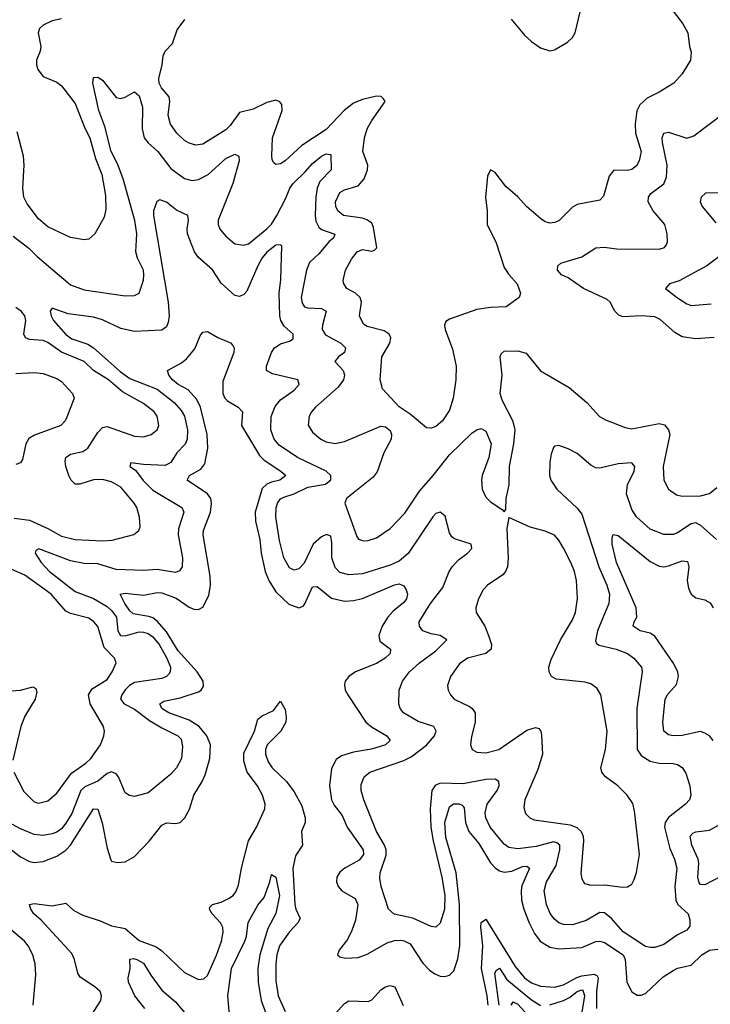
# Model space of a CAD drawing. Header units: inches. Extents: x 1954678 to 2060271, y 904822 to 1016299.
# Tile 141 of 256: x 1961027 to 1964053, y 953413 to 957728. Entities that reach past the tile are written whole.
import ezdxf

# ---------------------------------------------------------------- set-up
doc = ezdxf.new("R2010")
doc.units = ezdxf.units.IN
doc.header["$MEASUREMENT"] = 0
doc.layers.add('B9965', color=7, linetype='Continuous')

msp = doc.modelspace()

# ---------------------------------------------------------------- linework, layer by layer
at = {"layer": 'B9965', "color": 5}
for points, elevation in [([(1963180.7, 957730), (1963239.4, 957659.4), (1963270, 957632), (1963310, 957605.1), (1963350, 957591.8), (1963370, 957596.2), (1963427.7, 957630), (1963450.3, 957649.7), (1963461.6, 957670), (1963513.1, 957886.9)], 580), ([(1963854, 957814), (1963933.6, 957710), (1963954.7, 957670), (1963961.6, 957610), (1963970, 957586), (1963966, 957550), (1963930, 957490.8), (1963893.2, 957450), (1963829.8, 957410.2), (1963776.1, 957383.9), (1963744.6, 957355.4), (1963731.7, 957328.3), (1963723.7, 957270), (1963725.4, 957230), (1963749.8, 957150), (1963741.8, 957110), (1963730, 957087.4), (1963710, 957071.5), (1963690, 957067.3), (1963630, 957068.9), (1963610, 957041.6), (1963586.1, 956953.9), (1963570, 956936.5), (1963470, 956918.6), (1963450, 956906.9), (1963390, 956846.7), (1963370, 956838.5), (1963350, 956836.9), (1963330, 956842.8), (1963310, 956856.5), (1963248.7, 956908.7), (1963210, 956952), (1963157.4, 956997.4), (1963110, 957058), (1963089.8, 957070.2), (1963077.6, 957042.4), (1963068.4, 956950), (1963075.6, 956890), (1963076.2, 956830), (1963115.2, 956750), (1963150, 956641.3), (1963170, 956611.2), (1963207.6, 956570), (1963222, 956530), (1963216, 956510), (1963159, 956470), (1963090, 956467.2), (1963030, 956458.5), (1962910, 956416.1), (1962895.2, 956404.8), (1962888.4, 956390), (1962891.9, 956370), (1962924.4, 956284.4), (1962939.1, 956210), (1962938.8, 956150), (1962927.4, 956070), (1962910, 956017.1), (1962879.7, 955970), (1962850, 955945.7), (1962830, 955937.6), (1962810, 955939.3), (1962738.8, 955998.8), (1962690, 956031.1), (1962616.9, 956110), (1962607.3, 956150), (1962613.4, 956250), (1962649.4, 956310), (1962653.6, 956333.6), (1962646.9, 956350), (1962624.8, 956364.8), (1962550, 956383.8), (1962533.2, 956393.2), (1962516, 956430), (1962524.4, 956490), (1962518.7, 956510), (1962498.2, 956530), (1962460.8, 956550), (1962447.1, 956570), (1962444.6, 956584.6), (1962454.2, 956630), (1962481.1, 956678.9), (1962505.5, 956710), (1962530, 956721), (1962570, 956714.2), (1962582.6, 956717.4), (1962591.7, 956728.3), (1962577.5, 956817.5), (1962570, 956835.9), (1962552, 956850), (1962530, 956857.8), (1962446.3, 956870), (1962421.1, 956890), (1962412.5, 956910), (1962411.6, 956930), (1962430.2, 956970), (1962450, 956982), (1962510, 957000.1), (1962536.9, 957030), (1962551.4, 957070), (1962553.2, 957090), (1962530.2, 957150), (1962537.5, 957210), (1962550, 957249.7), (1962570, 957286.2), (1962628.5, 957370), (1962621.7, 957381.7), (1962611, 957391), (1962590, 957392.1), (1962530, 957378.2), (1962490, 957362.3), (1962449.5, 957330.5), (1962370, 957246.8), (1962263.5, 957176.5), (1962190, 957109.1), (1962170, 957097), (1962150, 957093.4), (1962141.1, 957101.1), (1962134, 957114), (1962131.8, 957131.8), (1962135.4, 957210), (1962176.9, 957330), (1962175.6, 957355.6), (1962167.6, 957367.6), (1962150, 957375.2), (1962110, 957365.4), (1962050, 957335.8), (1961990, 957320.6), (1961950, 957264.7), (1961930, 957244.6), (1961830, 957182.7), (1961798.7, 957178.7), (1961770, 957186.4), (1961750, 957198.6), (1961716.1, 957230), (1961687.6, 957270), (1961677.3, 957310), (1961685.8, 957370), (1961682.6, 957390), (1961648.4, 957430), (1961638.7, 957450), (1961636.8, 957470), (1961651.6, 957530), (1961655.2, 957570), (1961664.1, 957590), (1961696.1, 957623.9), (1961716.8, 957683.2), (1961751.1, 957728.9)], 580), ([(1961210, 957732.4), (1961170, 957722.6), (1961130, 957704.4), (1961113.7, 957690), (1961107.9, 957670), (1961119.9, 957610), (1961116.7, 957590), (1961100.5, 957550), (1961100.2, 957530), (1961106.8, 957510), (1961130, 957478.8), (1961190, 957453.8), (1961210, 957437.4), (1961270, 957361.4), (1961312.9, 957252.9), (1961334.7, 957210), (1961359.6, 957119.6), (1961387.3, 957050), (1961402.9, 956957.1), (1961404.2, 956895.8), (1961396.9, 956863.1), (1961356.3, 956790), (1961330, 956766.7), (1961310, 956762.6), (1961250, 956774), (1961150, 956819.5), (1961110, 956855.8), (1961060.6, 956920.6), (1961045.8, 956950), (1961041, 956990), (1961047.4, 957090), (1961044.4, 957130), (1961016.7, 957236.7)], 580), ([(1960999.1, 956779.1), (1961066.9, 956726.9), (1961103.2, 956690), (1961250, 956565.4), (1961310, 956544.8), (1961490, 956518.6), (1961530, 956518.9), (1961551.1, 956530), (1961570, 956586.8), (1961571.8, 956610), (1961569.8, 956630), (1961543.1, 956683.1), (1961536.4, 956710), (1961540.2, 956790), (1961532, 956848), (1961480.3, 957030), (1961455.8, 957095.8), (1961428.3, 957150), (1961400.6, 957260.6), (1961374.5, 957330), (1961347.2, 957450), (1961350, 957474), (1961370, 957475.8), (1961390, 957462.4), (1961450, 957386.9), (1961470, 957382.4), (1961490, 957387.9), (1961530, 957411.8), (1961550, 957394), (1961564.7, 957344.7), (1961563.3, 957250), (1961573.1, 957210), (1961590, 957187.6), (1961631.8, 957150), (1961690, 957075.8), (1961750, 957032.5), (1961783.4, 957023.4), (1961810, 957027), (1961853.4, 957050), (1961930, 957119.8), (1961970, 957138), (1961988, 957130), (1961989, 957109), (1961961.8, 957010), (1961896.9, 956850), (1961896.9, 956830), (1961904.4, 956810), (1961930, 956779), (1961970, 956746.3), (1962010, 956740.2), (1962030, 956746.4), (1962110, 956811.5), (1962130, 956832.5), (1962154.6, 956870), (1962193.9, 956946.1), (1962210.5, 956990), (1962224.9, 957010), (1962278.7, 957061.3), (1962310, 957098.4), (1962350, 957129.4), (1962370, 957139.8), (1962390, 957137.1), (1962392.4, 957070), (1962341.7, 957018.3), (1962331.3, 956990), (1962324.3, 956950), (1962321.9, 956870), (1962324.4, 956844.4), (1962338.1, 956818.1), (1962350, 956808.1), (1962408, 956788), (1962402.4, 956770), (1962383.6, 956756.4), (1962337.8, 956702.2), (1962296.4, 956663.6), (1962284.2, 956630), (1962261.2, 956510), (1962265.5, 956485.5), (1962275.8, 956470), (1962290, 956464.6), (1962350, 956462.1), (1962370.1, 956450.1), (1962353.9, 956390), (1962352.9, 956370), (1962367.3, 956347.3), (1962435, 956310), (1962454.7, 956290), (1962450.2, 956270), (1962424.2, 956250), (1962408.4, 956230), (1962444.5, 956190), (1962450.2, 956170), (1962445.4, 956150), (1962422.3, 956117.7), (1962322.8, 956030), (1962306.2, 956010), (1962295.2, 955990), (1962291.3, 955951.3), (1962310, 955920.9), (1962346.3, 955890), (1962370, 955878.5), (1962410, 955870.9), (1962450, 955879.2), (1962610, 955946.7), (1962630, 955943.3), (1962650, 955927.4), (1962656, 955910), (1962654.4, 955890), (1962622.3, 955830), (1962593.8, 955746.2), (1962576.1, 955723.9), (1962459.1, 955630), (1962452.2, 955610), (1962503.9, 955463.9), (1962512.1, 955452.1), (1962530, 955445.2), (1962550, 955444.3), (1962590, 955456.9), (1962650, 955498.3), (1962714.7, 955565.3), (1962778.7, 955661.3), (1962839.5, 955730), (1962910, 955820.5), (1963010, 955917.2), (1963030, 955931.3), (1963050, 955936.5), (1963070, 955924.4), (1963093.8, 955870), (1963083.6, 955810), (1963054, 955730), (1963050.3, 955710), (1963053.4, 955670), (1963070, 955636.3), (1963090, 955615.5), (1963142, 955582), (1963150, 955572), (1963158, 955582), (1963159.6, 955630), (1963171.8, 955690), (1963174, 955770), (1963193.1, 955870), (1963198.6, 955930), (1963190, 955967.3), (1963141, 956061), (1963133.3, 956090), (1963141.6, 956170), (1963132.8, 956250), (1963136.3, 956263.7), (1963150, 956274.9), (1963210, 956276.9), (1963246.1, 956266.1), (1963309.4, 956189.4), (1963435.5, 956115.5), (1963512.4, 956050), (1963568.4, 955988.4), (1963594.3, 955974.3), (1963680.9, 955940.9), (1963710, 955934.8), (1963830, 955957.8), (1963852.9, 955952.9), (1963870.9, 955930.9), (1963875.4, 955910), (1963847.1, 955770), (1963850.2, 955710.2), (1963870.2, 955670.2), (1963905.9, 955645.9), (1963930, 955640.7), (1964010, 955641.2), (1964050, 955651.8), (1964082.7, 955677.3)], 560), ([(1964070, 956335.5), (1963990, 956329), (1963930, 956338.5), (1963897.9, 956357.9), (1963834.4, 956414.4), (1963810, 956425.5), (1963750, 956430.6), (1963670, 956426), (1963652.7, 956432.7), (1963635.5, 956450), (1963614, 956490), (1963601.6, 956501.6), (1963497.2, 956550), (1963430, 956596.2), (1963402, 956610), (1963384, 956630), (1963384.7, 956650), (1963399, 956661), (1963490, 956689.2), (1963552.5, 956727.5), (1963588.8, 956731.2), (1963643.4, 956723.4), (1963830, 956722.7), (1963852.7, 956730), (1963860.5, 956739.5), (1963866, 956754), (1963865.1, 956790), (1963854, 956830), (1963802.5, 956890), (1963780.7, 956930), (1963782.2, 956950), (1963793, 956967), (1963850, 957009.2), (1963862.1, 957037.9), (1963864.9, 957090), (1963843.3, 957190), (1963842.9, 957210), (1963850, 957230.2), (1963870, 957235.1), (1963950, 957208.6), (1963981.7, 957218.3), (1964118, 957322)], 560), ([(1964080.2, 955450), (1964012.2, 955512.2), (1963990, 955522.6), (1963970, 955519.2), (1963910, 955479), (1963890, 955471.7), (1963850, 955472.5), (1963790, 955495.4), (1963730.2, 955550), (1963710, 955581.7), (1963686, 955650), (1963690.7, 955690), (1963719.8, 955750), (1963722.8, 955770), (1963710, 955786.3), (1963650, 955781.2), (1963570, 955762), (1963550, 955764.2), (1963530, 955775.2), (1963470, 955826.4), (1963430, 955847.6), (1963390, 955862.4), (1963370, 955859.1), (1963366.1, 955853.9), (1963355.8, 955824.2), (1963350.8, 955789.2), (1963348.7, 955730), (1963354.2, 955710), (1963381.5, 955670), (1963470, 955587.2), (1963490, 955561.7), (1963565.5, 955330), (1963599.6, 955250), (1963611.1, 955210), (1963608.4, 955170), (1963559.3, 955050), (1963550, 955006), (1963554.7, 954994.7), (1963566.5, 954986.5), (1963640.7, 954970), (1963691.2, 954950), (1963718.3, 954930), (1963752.2, 954890), (1963755.6, 954870), (1963731.3, 954710), (1963733, 954530), (1963750, 954503.1), (1963790, 954479), (1963830, 954470.7), (1963890, 954468.4), (1963910, 954463.5), (1963930, 954451.2), (1963946.2, 954426.2), (1963963.1, 954370), (1963968.3, 954330), (1963962.4, 954310), (1963944.2, 954290), (1963870, 954231.9), (1963856.1, 954210), (1963852.2, 954190), (1963876.1, 954096.1), (1963896.7, 954050), (1963906.8, 954010), (1963898.2, 953930), (1963902.4, 953870), (1963910.5, 953850.5), (1963956.3, 953810), (1963964.1, 953784.1), (1963963.9, 953756.1), (1963950, 953738.3), (1963910, 953717.8), (1963850, 953675.6), (1963810, 953662.6), (1963790, 953661.6), (1963770, 953667.3), (1963671.3, 953731.3), (1963620.9, 953790), (1963590, 953813.9), (1963570, 953815.6), (1963510, 953780.4), (1963450, 953761.8), (1963410, 953762.8), (1963390, 953770.2), (1963370, 953786), (1963351.4, 953811.4), (1963335.6, 953850), (1963326.1, 953910), (1963336.2, 953950), (1963378.1, 954021.9), (1963394.3, 954090), (1963393.4, 954110), (1963380.9, 954120.9), (1963365.7, 954125.7), (1963290, 954105), (1963210, 954094.6), (1963170, 954101), (1963150, 954115), (1963089.5, 954190), (1963069.6, 954230), (1963067.2, 954252.8), (1963075.6, 954290), (1963118.8, 954350), (1963127.6, 954370), (1963126.3, 954390), (1963110, 954399.8), (1963070, 954398), (1962970, 954379.9), (1962870, 954382.3), (1962848.1, 954371.9), (1962833.9, 954350), (1962825.5, 954270), (1962828.9, 954190), (1962838.8, 954130), (1962877.7, 953970), (1962889.9, 953890), (1962888.5, 953830), (1962870, 953768.4), (1962850, 953751.8), (1962830, 953753.8), (1962750, 953790.1), (1962668.3, 953808.3), (1962643.6, 953830), (1962611.1, 953930), (1962605.7, 953965.7), (1962607.2, 953990), (1962632.6, 954067.4), (1962633, 954090), (1962626.1, 954110), (1962590.8, 954170), (1962535.5, 954310), (1962523.5, 954350), (1962523.4, 954376.6), (1962537.3, 954410), (1962561.1, 954430), (1962710, 954482), (1962742.5, 954497.5), (1962810, 954548.6), (1962844.4, 954590), (1962852.3, 954610), (1962841.7, 954630), (1962773, 954653), (1962708.7, 954690), (1962694.6, 954710), (1962688, 954730), (1962690.3, 954790), (1962704.6, 954830), (1962734.7, 954870), (1962778.9, 954910), (1962850, 954961.6), (1962898.5, 955010), (1962870.4, 955030), (1962830, 955036.4), (1962794.3, 955050), (1962778.6, 955070), (1962778.2, 955090), (1962827, 955170), (1962880.7, 955239.3), (1962909.5, 955310), (1962922.4, 955330), (1962950, 955361.1), (1962990.2, 955390), (1963007.8, 955410), (1963005.3, 955430), (1962933.2, 955453.2), (1962921.5, 955461.5), (1962910, 955479.3), (1962891.9, 955551.9), (1962870, 955570.3), (1962850, 955564.6), (1962838, 955550), (1962730, 955388.5), (1962690, 955354.8), (1962650, 955337), (1962530, 955299.2), (1962470, 955295.9), (1962430, 955306.2), (1962410, 955326.9), (1962394.4, 955370), (1962395, 955435), (1962390, 955464.9), (1962371.6, 955471.6), (1962350, 955462.3), (1962313.2, 955430), (1962273.6, 955346.4), (1962250, 955320.9), (1962230, 955315.6), (1962210, 955325.5), (1962184.6, 955370), (1962165.3, 955445.3), (1962150.1, 955550), (1962151.1, 955588.9), (1962156.6, 955610), (1962170, 955628.8), (1962184.2, 955635.8), (1962230, 955650.3), (1962290, 955679), (1962367.4, 955692.6), (1962391.2, 955711.2), (1962390.3, 955730), (1962370.3, 955750), (1962245.2, 955810), (1962164.2, 955864.2), (1962142.5, 955890), (1962128.1, 955930), (1962128.7, 955988.7), (1962146.4, 956033.6), (1962170, 956061.7), (1962230, 956104.3), (1962251.8, 956130), (1962246.7, 956150), (1962135.5, 956175.5), (1962109.2, 956190), (1962108.7, 956210), (1962131, 956270), (1962143.9, 956290), (1962170, 956307.5), (1962210, 956319.8), (1962226, 956330), (1962225.8, 956350), (1962185.6, 956385.6), (1962172.1, 956410), (1962167.2, 956430), (1962164.2, 956530), (1962170.9, 956590), (1962176, 956736), (1962170, 956742), (1962150, 956739.4), (1962110, 956708.7), (1962090, 956684.6), (1962070.4, 956650), (1962022.1, 956537.9), (1962010, 956524.1), (1961990, 956514.7), (1961970, 956519.2), (1961910, 956572.8), (1961871.5, 956631.5), (1961810, 956685.9), (1961793.4, 956710), (1961762.6, 956790), (1961760.9, 956810), (1961767, 956850), (1961764, 956870), (1961713.7, 956893.7), (1961670, 956928.7), (1961642, 956938), (1961628.4, 956931.6), (1961613, 956890), (1961613.1, 956870), (1961677.4, 956490), (1961682.1, 956430), (1961678.4, 956401.6), (1961670, 956382.3), (1961650, 956367.7), (1961530, 956361.6), (1961470, 956375), (1961390, 956412.9), (1961350, 956424.7), (1961238.9, 956439), (1961170, 956463.8), (1961160.5, 956450), (1961164.5, 956430), (1961175.3, 956410), (1961230, 956348.2), (1961256.1, 956330), (1961325.5, 956305.5), (1961350.6, 956290.6), (1961466.8, 956186.8), (1961510, 956155.6), (1961630, 956108.3), (1961703.4, 956050), (1961734.8, 956014.8), (1961749, 955990), (1961763.2, 955930), (1961761.1, 955890), (1961752.7, 955867.3), (1961715.2, 955830), (1961690, 955787.1), (1961664.9, 955775.1), (1961570, 955778.4), (1961514.6, 955785.4), (1961509.6, 955770.4), (1961534.3, 955754.3), (1961568, 955708), (1961610, 955666.4), (1961738, 955590), (1961746, 955570), (1961723.8, 955496.2), (1961720.9, 955470), (1961740.6, 955370), (1961739.2, 955330), (1961727, 955313), (1961710, 955305.4), (1961630, 955318.3), (1961570, 955314.3), (1961450, 955318.8), (1961370, 955343.7), (1961310, 955345.5), (1961250, 955356.2), (1961111.3, 955408.7), (1961097.6, 955402.4), (1961094.5, 955390), (1961121.3, 955350), (1961158.5, 955310), (1961270, 955222.9), (1961350, 955192.3), (1961410, 955156.6), (1961430, 955139.7), (1961450.9, 955110), (1961456.6, 955050), (1961469.1, 955029.1), (1961490, 955028), (1961550, 955045), (1961570, 955044.7), (1961590, 955037.7), (1961610, 955023.8), (1961638.4, 954990), (1961671.3, 954930), (1961687.6, 954890), (1961686.2, 954870), (1961680, 954860), (1961670.4, 954849.6), (1961650, 954840.5), (1961530, 954822.8), (1961509, 954811), (1961490, 954791.5), (1961475.4, 954770), (1961468.3, 954750), (1961485.6, 954730), (1961530, 954707.1), (1961596.5, 954656.5), (1961650, 954624.3), (1961720.4, 954590), (1961734.9, 954574.9), (1961741.2, 954541.2), (1961735.7, 954490), (1961715, 954450), (1961690, 954422.2), (1961590, 954339.7), (1961530, 954324.4), (1961508.2, 954328.2), (1961490, 954339.5), (1961460.1, 954410), (1961450, 954423.5), (1961430, 954432.5), (1961410, 954425.4), (1961370, 954391.2), (1961313.2, 954366.8), (1961294.4, 954350), (1961255.9, 954250), (1961230, 954207.1), (1961210, 954182.4), (1961190, 954167), (1961170, 954160.1), (1961130, 954153.3), (1961090, 954157.2), (1961030, 954182.1), (1960980.2, 954210)], 540), ([(1964110, 956969.5), (1964032.5, 956967.5), (1964013.6, 956950), (1964009.7, 956930), (1964017.6, 956910), (1964077.4, 956837.4)], 540), ([(1964090.9, 956689.1), (1964037.8, 956650), (1963916.7, 956583.3), (1963874.5, 956570), (1963857.6, 956550), (1963910, 956509.2), (1963950, 956483.2), (1963970, 956475.4), (1964056.6, 956483.4)], 540), ([(1961003.2, 955543.2), (1961070, 955535.1), (1961150, 955498.7), (1961210, 955464.6), (1961270, 955450.1), (1961390, 955444.1), (1961433.1, 955446.9), (1961528, 955472), (1961549.7, 955490), (1961554.7, 955505.3), (1961552, 955548), (1961540.2, 955590), (1961528.9, 955610), (1961470, 955679.8), (1961430, 955702.5), (1961390, 955712.5), (1961350, 955711.6), (1961290, 955692.4), (1961270, 955692.2), (1961252.8, 955710), (1961242.9, 955730), (1961229.3, 955770), (1961226.4, 955793.6), (1961229.8, 955810), (1961250, 955824.6), (1961303.6, 955836.4), (1961325.6, 955850), (1961370, 955918.5), (1961390, 955941.6), (1961410, 955946), (1961530, 955903.1), (1961570, 955900.6), (1961602.9, 955910), (1961629.6, 955930), (1961636.4, 955950), (1961628.9, 955990), (1961616.2, 956010), (1961570, 956046.1), (1961477.8, 956097.7), (1961416.3, 956150), (1961350.8, 956190.8), (1961309, 956230), (1961210.5, 956270.5), (1961150, 956313.6), (1961130, 956321.6), (1961070, 956326.4), (1961053.2, 956333.2), (1961044.9, 956350), (1961054.1, 956410), (1961049.4, 956430), (1961033.8, 956450), (1961010, 956466.4)], 560), ([(1960910, 954153), (1961030, 954060.1), (1961070, 954039.2), (1961090, 954035.4), (1961130, 954039.8), (1961190, 954062), (1961230, 954088.5), (1961249.1, 954110.9), (1961350, 954270.3), (1961370, 954268.2), (1961388.6, 954208.6), (1961410, 954097.3), (1961427, 954047), (1961430, 954040.7), (1961454.9, 954034.9), (1961490, 954038), (1961530, 954060.9), (1961596, 954130), (1961650, 954198.9), (1961670, 954208.9), (1961710, 954205.5), (1961729.8, 954210.2), (1961750.8, 954230), (1961771.1, 954268.9), (1961789.8, 954330), (1961827.3, 954390), (1961840.5, 954419.5), (1961860.2, 954490), (1961863, 954550), (1961847.7, 954590), (1961813.9, 954630), (1961770, 954658), (1961680.7, 954690), (1961649.9, 954710), (1961641.4, 954730), (1961658.5, 954741.5), (1961730, 954756.1), (1961810, 954783.1), (1961821.8, 954790), (1961832.6, 954807.4), (1961831.6, 954830), (1961805.5, 954870), (1961722.1, 954962.1), (1961670, 955045.5), (1961631, 955091), (1961610, 955106.6), (1961592.6, 955112.6), (1961524.5, 955124.5), (1961510, 955137), (1961487.8, 955170), (1961468, 955210), (1961490, 955214.6), (1961570, 955206.9), (1961630, 955217.5), (1961650, 955216.9), (1961713.1, 955193.1), (1961770, 955153.6), (1961790, 955144.6), (1961810, 955144), (1961830, 955153.4), (1961855.7, 955204.3), (1961863.2, 955250), (1961862.3, 955290), (1961830.9, 955470), (1961832.9, 955490), (1961862.6, 955570), (1961867.2, 955607.2), (1961865, 955630), (1961850.6, 955650.6), (1961761.1, 955710), (1961771.1, 955730), (1961821.3, 955758.7), (1961837.9, 955782.1), (1961851.4, 955850), (1961848.2, 955910), (1961818.9, 956030), (1961803.2, 956063.2), (1961766, 956106), (1961722, 956130), (1961696.4, 956150), (1961680.5, 956170), (1961675.1, 956190), (1961735.9, 956224.1), (1961758.3, 956241.7), (1961794.3, 956285.7), (1961817.7, 956342.3), (1961830, 956359.3), (1961850, 956361.6), (1961895.1, 956335.1), (1961951.3, 956311.3), (1961960.7, 956300.7), (1961966.4, 956290), (1961965.7, 956270), (1961917.7, 956142.3), (1961917.4, 956090), (1961926.7, 956070), (1961938.2, 956058.2), (1961984.1, 956030), (1962003.2, 956010), (1961999.7, 955950), (1962078.5, 955818.5), (1962098.3, 955798.3), (1962171.3, 955750), (1962192.8, 955730), (1962166.7, 955710), (1962130, 955701.9), (1962110, 955691.9), (1962090, 955672.9), (1962058.8, 955570), (1962060.1, 955530), (1962079.7, 955450), (1962085.4, 955390), (1962103.1, 955310), (1962118.8, 955270), (1962150, 955220.9), (1962206.5, 955166.5), (1962250, 955150.9), (1962270, 955158.2), (1962274.9, 955165.1), (1962310, 955242.8), (1962330, 955243.8), (1962393.6, 955193.6), (1962450, 955180.4), (1962490, 955182.9), (1962530, 955192.2), (1962670, 955251), (1962690, 955255.4), (1962710, 955247.5), (1962721.4, 955230), (1962726.9, 955210), (1962722.9, 955190), (1962710, 955173.7), (1962663.3, 955136.7), (1962640.6, 955110), (1962615, 955070), (1962600.4, 955030), (1962605.3, 955005.3), (1962651.4, 954970), (1962651.1, 954950), (1962629.3, 954930), (1962590, 954906.3), (1962498, 954870), (1962468.8, 954850), (1962453.4, 954830), (1962450, 954815.3), (1962453.4, 954790), (1962464.6, 954770), (1962544.3, 954650), (1962569.2, 954629.2), (1962635.8, 954590), (1962650.3, 954570), (1962630, 954549.9), (1962569, 954531), (1962490, 954518.4), (1962437.6, 954502.4), (1962414.1, 954485.9), (1962394, 954446), (1962384.3, 954370), (1962394.1, 954310), (1962405.5, 954285.5), (1962440.8, 954240.8), (1962462.7, 954190), (1962532, 954090), (1962534.3, 954070), (1962515.2, 954044.8), (1962451.5, 954010), (1962430, 953992.9), (1962416.9, 953970), (1962415.8, 953950), (1962423.2, 953930), (1962439, 953910), (1962497, 953877), (1962508.6, 953850), (1962498.5, 953781.5), (1962482.8, 953737.2), (1962463.2, 953696.8), (1962426.4, 953650), (1962420.5, 953630), (1962430, 953621.6), (1962455.1, 953615.1), (1962510, 953618.8), (1962550, 953632.7), (1962638, 953682), (1962670, 953693.3), (1962694.5, 953694.5), (1962711.8, 953691.8), (1962737.9, 953677.9), (1962793.6, 953593.6), (1962822.7, 953562.7), (1962846.4, 953546.4), (1962870, 953536.8), (1962890, 953535.2), (1962910, 953541.2), (1962930, 953560.2), (1962947.5, 953612.5), (1962955.6, 953670), (1962954.5, 953850), (1962939.5, 953990), (1962895.2, 954144.8), (1962890.3, 954209.7), (1962910, 954278.6), (1962928.7, 954291.3), (1962952.4, 954292.4), (1962966.6, 954286.6), (1962974.2, 954274.2), (1962980.1, 954210), (1962995.7, 954170), (1963038.7, 954118.7), (1963090, 954032.8), (1963110, 954011.2), (1963130, 953998.2), (1963150, 953992.8), (1963183.3, 953996.7), (1963230, 954016.8), (1963250, 954019.3), (1963261.2, 954010), (1963227.7, 953932.3), (1963224.2, 953910), (1963226.8, 953870), (1963236.4, 953830), (1963259.8, 953770), (1963283.6, 953723.6), (1963308.1, 953690), (1963350, 953664.2), (1963390, 953655.7), (1963490, 953662.4), (1963551.9, 953688.1), (1963570, 953690.6), (1963590, 953684), (1963671.8, 953630), (1963680.6, 953610), (1963687.3, 953510), (1963710, 953468.1), (1963733.1, 953453.1), (1963750, 953453.7), (1963770, 953461.4), (1963846.7, 953533.3), (1963890, 953561.9), (1963910, 953571.3), (1963970, 953584.9), (1964015.7, 953630), (1964050, 953650.6), (1964170, 953665.7)], 520), ([(1961010, 956178), (1961090, 956182), (1961130, 956177.6), (1961190, 956155.1), (1961210, 956143.1), (1961258, 956090), (1961266.3, 956070), (1961234.4, 955985.6), (1961226.6, 955970), (1961207.3, 955950), (1961092.4, 955907.6), (1961067.5, 955892.5), (1961054, 955870), (1961038.9, 955801.1), (1961030, 955786), (1961010, 955779.1)], 580), ([(1964066.2, 954570), (1964050, 954589.1), (1964030, 954602.2), (1964010, 954608.2), (1963930, 954591.9), (1963890.4, 954590.4), (1963870, 954594.2), (1963850.4, 954610.4), (1963844.8, 954650), (1963856, 954750), (1963866.9, 954773.1), (1963905.6, 954814.4), (1963914.8, 954850), (1963910.9, 954870), (1963891.2, 954910), (1963810, 955026), (1963790, 955039.4), (1963745.6, 955050), (1963715.4, 955070), (1963719.3, 955090), (1963731, 955110), (1963729, 955150), (1963642.8, 955350), (1963622.9, 955430), (1963623.2, 955456.8), (1963628.1, 955471.9), (1963650, 955468.3), (1963790, 955353.7), (1963830, 955333.5), (1963850, 955330.8), (1963870, 955334.4), (1963930, 955356.3), (1963953.6, 955353.6), (1963959.3, 955330), (1963951.7, 955270), (1963957.4, 955237.4), (1963970.1, 955210.1), (1963990, 955195.2), (1964030, 955186), (1964053.3, 955173.3), (1964065.6, 955150)], 520), ([(1961001.3, 954430), (1961045.2, 954345.2), (1961090, 954300.8), (1961110, 954294.2), (1961150, 954304.5), (1961190, 954338.8), (1961254.4, 954425.6), (1961317.1, 954470), (1961338.2, 954490), (1961382, 954550), (1961396.3, 954590), (1961398.4, 954610), (1961394.5, 954630), (1961335.5, 954730), (1961328.4, 954770), (1961344.4, 954795.6), (1961410, 954836.2), (1961432.8, 954870), (1961449.8, 954910), (1961443.1, 954930), (1961397.3, 954977.3), (1961369.4, 955069.4), (1961351.6, 955090), (1961330, 955104.9), (1961250, 955126.3), (1961230, 955136.7), (1961164.5, 955210), (1961050, 955294.4), (1960990, 955319.9)], 560), ([(1960950, 954784.7), (1961030.7, 954789.3), (1961084.2, 954804.2), (1961097.7, 954797.7), (1961102, 954782), (1961095, 954750), (1961050, 954676), (1961031.5, 954630), (1960996.7, 954483.3)], 560), ([(1961345.4, 953370), (1961382.3, 953430), (1961385.5, 953450), (1961379.1, 953470), (1961357.1, 953490), (1961291.7, 953531.7), (1961281.6, 953550), (1961267.4, 953610), (1961255.7, 953635.7), (1961121.8, 953781.8), (1961089.5, 953810), (1961076.3, 953830), (1961069.9, 953850.1), (1961090, 953855.7), (1961170, 953845.1), (1961230, 953855.9), (1961264.3, 953824.3), (1961303.3, 953803.3), (1961379.7, 953779.7), (1961430, 953756.7), (1961490, 953745.2), (1961550, 953692.6), (1961624.5, 953664.5), (1961648.9, 953648.9), (1961750, 953553.4), (1961810, 953522.7), (1961834.4, 953525.6), (1961850, 953539.5), (1961890, 953628.9), (1961911.2, 953690), (1961919.4, 953730), (1961916.8, 953750), (1961906.8, 953770), (1961869.9, 953810), (1961858.4, 953830), (1961860.8, 953839.2), (1961871.8, 953850), (1961910, 953861.1), (1961942.8, 953877.2), (1961962.2, 953890), (1961974.5, 953905.5), (1961985.3, 953934.7), (1961999.5, 954010), (1962030.5, 954129.6), (1962064.9, 954190), (1962101.9, 954270), (1962103.4, 954290), (1962091.3, 954330), (1962069.4, 954370), (1962023.9, 954430), (1962010, 954479.5), (1962010, 954514), (1962056.8, 954610), (1962070, 954662.8), (1962090, 954678), (1962139.5, 954700.5), (1962170, 954741), (1962190, 954704.7), (1962195.3, 954670), (1962193.1, 954650), (1962171, 954610), (1962112.3, 954550), (1962104.8, 954530), (1962104.2, 954510), (1962116.2, 954476.2), (1962133.2, 954450), (1962195.7, 954390), (1962230, 954344.8), (1962263.1, 954283.1), (1962278.3, 954230), (1962278.7, 954210), (1962262.7, 954170), (1962266.3, 954110), (1962235.5, 954064.5), (1962224.2, 954010), (1962232.7, 953850), (1962236.9, 953830), (1962255.5, 953790), (1962245.9, 953770), (1962210, 953731.6), (1962165.4, 953670), (1962153.5, 953630), (1962149.3, 953590), (1962150, 953516), (1962160.3, 953450), (1962190, 953381.1)], 480), ([(1964130.3, 953990), (1964030, 953936.8), (1964010, 953938.7), (1964005, 953945), (1963998.5, 953970), (1964003.2, 954030), (1964000.1, 954050), (1963972.5, 954110), (1963965.4, 954150), (1963976.8, 954163.2), (1963990, 954168.6), (1964050, 954176.1), (1964090, 954197.7)], 520), ([(1961948.6, 953350), (1961939.9, 953450), (1961955.2, 953570), (1962013.7, 953690), (1962020.7, 953710), (1962028.4, 953771.6), (1962070, 953848), (1962098, 953882), (1962123, 953950), (1962130, 953982), (1962150, 953971), (1962166.2, 953890), (1962150, 953811.6), (1962114, 953746), (1962079.1, 953630), (1962071.3, 953570), (1962072.4, 953510), (1962085.8, 953430), (1962107.6, 953370)], 460), ([(1963080.1, 953410), (1963075.9, 953450), (1963050.7, 953570), (1963057.3, 953670), (1963048, 953752), (1963050, 953771.8), (1963070, 953786.7), (1963198.8, 953578.8), (1963239.9, 953530), (1963270, 953507.3), (1963310, 953492.6), (1963370, 953488.6), (1963410, 953498), (1963468.5, 953531.5), (1963490, 953538.6), (1963544.8, 953544.8), (1963557.7, 953537.7), (1963561.5, 953530), (1963554.4, 953470), (1963554.3, 953394.3)], 480), ([(1961086.9, 953410), (1961098, 953542), (1961094.5, 953590), (1961084.3, 953630), (1961063.6, 953670), (1961047.7, 953690), (1960973.5, 953753.5)], 520), ([(1961575.3, 953395.3), (1961531.3, 953450), (1961503.6, 953510), (1961502, 953530), (1961511.9, 953568.1), (1961509.5, 953610.5), (1961526.4, 953613.6), (1961540.7, 953610), (1961570, 953594), (1961601.6, 953541.6), (1961650, 953475.8), (1961710, 953423.9), (1961771.4, 953351.4)], 460), ([(1963128.9, 953410), (1963108.8, 953550), (1963116.8, 953563.2), (1963130, 953571.1), (1963162.4, 953522.4), (1963270, 953432.4), (1963310, 953408.2)], 460), ([(1962410, 953371.3), (1962450, 953416.9), (1962470, 953428.9), (1962554.1, 953425.9), (1962570, 953433.6), (1962610, 953477), (1962630, 953490.1), (1962650, 953496.1), (1962671.1, 953490), (1962707.4, 953407.4)], 480), ([(1963350, 953410.9), (1963410, 953430.1), (1963436.3, 953443.7), (1963470, 953469.6), (1963490, 953476.9), (1963494.7, 953474.7), (1963502.2, 953450), (1963488.8, 953370)], 460), ([(1963180.2, 953410), (1963190, 953424.8), (1963210, 953413.8), (1963269.1, 953349.1)], 440)]:
    msp.add_lwpolyline(points, dxfattribs=dict(at, elevation=elevation))
at = {"layer": 'B9965', "color": 5, "elevation": 560}
msp.add_lwpolyline([(1963170, 955546), (1963162.4, 955497.6), (1963167.7, 955367.7), (1963165.2, 955330), (1963156.5, 955310), (1963144, 955296), (1963077.6, 955250), (1963058.3, 955230), (1963037.3, 955190), (1963026.3, 955150), (1963027.6, 955130), (1963064.8, 955070), (1963081.3, 955030), (1963094.3, 954990), (1963092.9, 954970), (1963070.1, 954949.9), (1962989.6, 954930.4), (1962954.6, 954905.4), (1962914.7, 954850), (1962902.4, 954810), (1962905.3, 954790), (1962914.3, 954770), (1962931, 954751), (1962998.1, 954718.1), (1963010.3, 954710), (1963023.2, 954690), (1963023.5, 954650), (1963006.3, 954586.3), (1963003.1, 954550), (1963010.3, 954530.3), (1963030, 954518.9), (1963070, 954515), (1963127.3, 954530), (1963250, 954615.2), (1963286.9, 954626.9), (1963301.4, 954621.4), (1963310.2, 954610.2), (1963313.2, 954593.2), (1963318.2, 954510), (1963297.3, 954442.7), (1963240.2, 954310), (1963236.1, 954276.1), (1963243.1, 954250), (1963262.4, 954230), (1963281.7, 954221.7), (1963439.2, 954199.2), (1963468, 954188), (1963487.3, 954170), (1963495.9, 954150), (1963498.4, 954130), (1963486.8, 953986.8), (1963490, 953962.8), (1963502.7, 953942.7), (1963530, 953934.7), (1963590, 953936.3), (1963670, 953926), (1963690, 953927.4), (1963710, 953940.5), (1963720.4, 953959.6), (1963729.8, 953990.2), (1963742.7, 954070), (1963721.6, 954261.6), (1963713.3, 954293.3), (1963689.7, 954330), (1963648.2, 954370), (1963594.3, 954410), (1963578, 954430), (1963573.1, 954450), (1963594, 954530), (1963601.6, 954610), (1963573.1, 954770), (1963557, 954797), (1963530, 954817.7), (1963505.5, 954825.5), (1963377.5, 954837.5), (1963356.9, 954850), (1963347.1, 954870), (1963346.3, 954890), (1963356.1, 954923.9), (1963397.1, 955010), (1963450, 955098.7), (1963463.4, 955130), (1963472, 955192), (1963467, 955270), (1963457.7, 955310), (1963443, 955350), (1963410, 955412.6), (1963390, 955447.1), (1963370, 955469.8), (1963330, 955486.8), (1963263.9, 955503.9)], close=True, dxfattribs=at)

doc.saveas('drawing.dxf')
